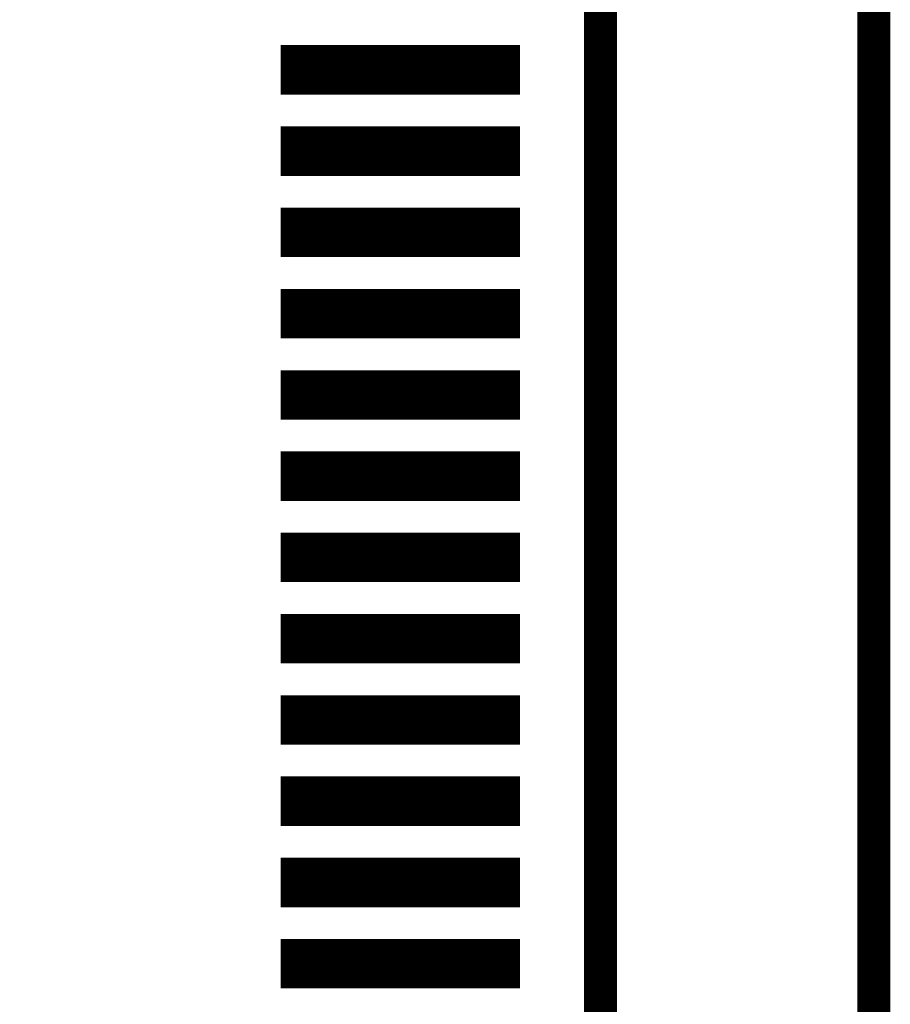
# Model space of a CAD drawing. Extents: x -28 to 78, y -35 to 66.
# Tile 30 of 31: x 53.24 to 58.6, y 42.5 to 48.56. Entities that reach past the tile are written whole.
import ezdxf

# ---------------------------------------------------------------- set-up
doc = ezdxf.new("R2010")
doc.units = 0
for name, color, linetype in [('BG_OUTLINE', 2, 'CONTINUOUS'), ('PG_SILKSCREEN_BOTTOM', 5, 'CONTINUOUS'), ('PIN_BOTTOM', 6, 'CONTINUOUS')]:
    doc.layers.add(name, color=color, linetype=linetype)

msp = doc.modelspace()

# ---------------------------------------------------------------- linework, layer by layer
at = {"layer": 'BG_OUTLINE', "const_width": 0.2032}
msp.add_lwpolyline([(0.000015, 0), (33.500017, 0), (33.500017, 10.499999), (58.500018, 10.499999), (58.500018, 55.499998), (33.500017, 55.499998), (33.500017, 66), (0.000015, 66)], close=True, dxfattribs=at)
at = {"layer": 'PG_SILKSCREEN_BOTTOM', "const_width": 0.2032}
msp.add_lwpolyline([(48.182017, 53.574), (48.182017, 12.426), (55.040017, 12.426), (56.818017, 14.204), (56.818017, 51.796), (55.040017, 53.574)], close=True, dxfattribs=at)
at = {"layer": 'PIN_BOTTOM', "const_width": 0.01}
for points in [[(54.854518, 48.107801), (54.854518, 48.402598), (56.317716, 48.402598), (56.317716, 48.107801)], [(54.854518, 47.607502), (54.854518, 47.902299), (56.317716, 47.902299), (56.317716, 47.607502)], [(54.854518, 47.107102), (54.854518, 47.401899), (56.317716, 47.401899), (56.317716, 47.107102)], [(54.854518, 46.606701), (54.854518, 46.901499), (56.317716, 46.901499), (56.317716, 46.606701)], [(54.854518, 46.106301), (54.854518, 46.401098), (56.317716, 46.401098), (56.317716, 46.106301)], [(54.854518, 45.605901), (54.854518, 45.900698), (56.317716, 45.900698), (56.317716, 45.605901)], [(54.854518, 45.105602), (54.854518, 45.400399), (56.317716, 45.400399), (56.317716, 45.105602)], [(54.854518, 44.605202), (54.854518, 44.899999), (56.317716, 44.899999), (56.317716, 44.605202)], [(54.854518, 44.104801), (54.854518, 44.399599), (56.317716, 44.399599), (56.317716, 44.104801)], [(54.854518, 43.604401), (54.854518, 43.899198), (56.317716, 43.899198), (56.317716, 43.604401)], [(54.854518, 43.104001), (54.854518, 43.398798), (56.317716, 43.398798), (56.317716, 43.104001)], [(54.854518, 42.603702), (54.854518, 42.898499), (56.317716, 42.898499), (56.317716, 42.603702)]]:
    msp.add_lwpolyline(points, close=True, dxfattribs=at)
for points in [[(54.854518, 48.399903), (56.317716, 48.399903)], [(54.854518, 48.389903), (56.317716, 48.389903)], [(54.854518, 48.379903), (56.317716, 48.379903)], [(54.854518, 48.369903), (56.317716, 48.369903)], [(54.854518, 48.359903), (56.317716, 48.359903)], [(54.854518, 48.349903), (56.317716, 48.349903)], [(54.854518, 48.339903), (56.317716, 48.339903)], [(54.854518, 48.329903), (56.317716, 48.329903)], [(54.854518, 48.319903), (56.317716, 48.319903)], [(54.854518, 48.309903), (56.317716, 48.309903)], [(54.854518, 48.299903), (56.317716, 48.299903)], [(54.854518, 48.289903), (56.317716, 48.289903)], [(54.854518, 48.279903), (56.317716, 48.279903)], [(54.854518, 48.269903), (56.317716, 48.269903)], [(54.854518, 48.259903), (56.317716, 48.259903)], [(54.854518, 48.249903), (56.317716, 48.249903)], [(54.854518, 48.239904), (56.317716, 48.239904)], [(54.854518, 48.229904), (56.317716, 48.229904)], [(54.854518, 48.219904), (56.317716, 48.219904)], [(54.854518, 48.209904), (56.317716, 48.209904)], [(54.854518, 48.199904), (56.317716, 48.199904)], [(54.854518, 48.189904), (56.317716, 48.189904)], [(54.854518, 48.179904), (56.317716, 48.179904)], [(54.854518, 48.169904), (56.317716, 48.169904)], [(54.854518, 48.159904), (56.317716, 48.159904)], [(54.854518, 48.149904), (56.317716, 48.149904)], [(54.854518, 48.139904), (56.317716, 48.139904)], [(54.854518, 48.129904), (56.317716, 48.129904)], [(54.854518, 48.119904), (56.317716, 48.119904)], [(54.854518, 48.109904), (56.317716, 48.109904)], [(54.854518, 47.899904), (56.317716, 47.899904)], [(54.854518, 47.889904), (56.317716, 47.889904)], [(54.854518, 47.879904), (56.317716, 47.879904)], [(54.854518, 47.869904), (56.317716, 47.869904)], [(54.854518, 47.859904), (56.317716, 47.859904)], [(54.854518, 47.849904), (56.317716, 47.849904)], [(54.854518, 47.839904), (56.317716, 47.839904)], [(54.854518, 47.829904), (56.317716, 47.829904)], [(54.854518, 47.819904), (56.317716, 47.819904)], [(54.854518, 47.809904), (56.317716, 47.809904)], [(54.854518, 47.799904), (56.317716, 47.799904)], [(54.854518, 47.789904), (56.317716, 47.789904)], [(54.854518, 47.779904), (56.317716, 47.779904)], [(54.854518, 47.769904), (56.317716, 47.769904)], [(54.854518, 47.759904), (56.317716, 47.759904)], [(54.854518, 47.749905), (56.317716, 47.749905)], [(54.854518, 47.739905), (56.317716, 47.739905)], [(54.854518, 47.729905), (56.317716, 47.729905)], [(54.854518, 47.719905), (56.317716, 47.719905)], [(54.854518, 47.709905), (56.317716, 47.709905)], [(54.854518, 47.699905), (56.317716, 47.699905)], [(54.854518, 47.689905), (56.317716, 47.689905)], [(54.854518, 47.679905), (56.317716, 47.679905)], [(54.854518, 47.669905), (56.317716, 47.669905)], [(54.854518, 47.659905), (56.317716, 47.659905)], [(54.854518, 47.649905), (56.317716, 47.649905)], [(54.854518, 47.639905), (56.317716, 47.639905)], [(54.854518, 47.629905), (56.317716, 47.629905)], [(54.854518, 47.619905), (56.317716, 47.619905)], [(54.854518, 47.609905), (56.317716, 47.609905)], [(54.854518, 47.399905), (56.317716, 47.399905)], [(54.854518, 47.389905), (56.317716, 47.389905)], [(54.854518, 47.379905), (56.317716, 47.379905)], [(54.854518, 47.369905), (56.317716, 47.369905)], [(54.854518, 47.359905), (56.317716, 47.359905)], [(54.854518, 47.349905), (56.317716, 47.349905)], [(54.854518, 47.339905), (56.317716, 47.339905)], [(54.854518, 47.329905), (56.317716, 47.329905)], [(54.854518, 47.319905), (56.317716, 47.319905)], [(54.854518, 47.309905), (56.317716, 47.309905)], [(54.854518, 47.299905), (56.317716, 47.299905)], [(54.854518, 47.289905), (56.317716, 47.289905)], [(54.854518, 47.279905), (56.317716, 47.279905)], [(54.854518, 47.269905), (56.317716, 47.269905)], [(54.854518, 47.259905), (56.317716, 47.259905)], [(54.854518, 47.249905), (56.317716, 47.249905)], [(54.854518, 47.239906), (56.317716, 47.239906)], [(54.854518, 47.229906), (56.317716, 47.229906)], [(54.854518, 47.219906), (56.317716, 47.219906)], [(54.854518, 47.209906), (56.317716, 47.209906)], [(54.854518, 47.199906), (56.317716, 47.199906)], [(54.854518, 47.189906), (56.317716, 47.189906)], [(54.854518, 47.179906), (56.317716, 47.179906)], [(54.854518, 47.169906), (56.317716, 47.169906)], [(54.854518, 47.159906), (56.317716, 47.159906)], [(54.854518, 47.149906), (56.317716, 47.149906)], [(54.854518, 47.139906), (56.317716, 47.139906)], [(54.854518, 47.129906), (56.317716, 47.129906)], [(54.854518, 47.119906), (56.317716, 47.119906)], [(54.854518, 47.109906), (56.317716, 47.109906)], [(54.854518, 46.899906), (56.317716, 46.899906)], [(54.854518, 46.889906), (56.317716, 46.889906)], [(54.854518, 46.879906), (56.317716, 46.879906)], [(54.854518, 46.869906), (56.317716, 46.869906)], [(54.854518, 46.859906), (56.317716, 46.859906)], [(54.854518, 46.849906), (56.317716, 46.849906)], [(54.854518, 46.839906), (56.317716, 46.839906)], [(54.854518, 46.829906), (56.317716, 46.829906)], [(54.854518, 46.819906), (56.317716, 46.819906)], [(54.854518, 46.809906), (56.317716, 46.809906)], [(54.854518, 46.799906), (56.317716, 46.799906)], [(54.854518, 46.789906), (56.317716, 46.789906)], [(54.854518, 46.779906), (56.317716, 46.779906)], [(54.854518, 46.769906), (56.317716, 46.769906)], [(54.854518, 46.759906), (56.317716, 46.759906)], [(54.854518, 46.749906), (56.317716, 46.749906)], [(54.854518, 46.739907), (56.317716, 46.739907)], [(54.854518, 46.729907), (56.317716, 46.729907)], [(54.854518, 46.719907), (56.317716, 46.719907)], [(54.854518, 46.709907), (56.317716, 46.709907)], [(54.854518, 46.699907), (56.317716, 46.699907)], [(54.854518, 46.689907), (56.317716, 46.689907)], [(54.854518, 46.679907), (56.317716, 46.679907)], [(54.854518, 46.669907), (56.317716, 46.669907)], [(54.854518, 46.659907), (56.317716, 46.659907)], [(54.854518, 46.649907), (56.317716, 46.649907)], [(54.854518, 46.639907), (56.317716, 46.639907)], [(54.854518, 46.629907), (56.317716, 46.629907)], [(54.854518, 46.619907), (56.317716, 46.619907)], [(54.854518, 46.609907), (56.317716, 46.609907)], [(54.854518, 46.399907), (56.317716, 46.399907)], [(54.854518, 46.389907), (56.317716, 46.389907)], [(54.854518, 46.379907), (56.317716, 46.379907)], [(54.854518, 46.369907), (56.317716, 46.369907)], [(54.854518, 46.359907), (56.317716, 46.359907)], [(54.854518, 46.349907), (56.317716, 46.349907)], [(54.854518, 46.339907), (56.317716, 46.339907)], [(54.854518, 46.329907), (56.317716, 46.329907)], [(54.854518, 46.319907), (56.317716, 46.319907)], [(54.854518, 46.309907), (56.317716, 46.309907)], [(54.854518, 46.299907), (56.317716, 46.299907)], [(54.854518, 46.289907), (56.317716, 46.289907)], [(54.854518, 46.279907), (56.317716, 46.279907)], [(54.854518, 46.269907), (56.317716, 46.269907)], [(54.854518, 46.259907), (56.317716, 46.259907)], [(54.854518, 46.249907), (56.317716, 46.249907)], [(54.854518, 46.239908), (56.317716, 46.239908)], [(54.854518, 46.229908), (56.317716, 46.229908)], [(54.854518, 46.219908), (56.317716, 46.219908)], [(54.854518, 46.209908), (56.317716, 46.209908)], [(54.854518, 46.199908), (56.317716, 46.199908)], [(54.854518, 46.189908), (56.317716, 46.189908)], [(54.854518, 46.179908), (56.317716, 46.179908)], [(54.854518, 46.169908), (56.317716, 46.169908)], [(54.854518, 46.159908), (56.317716, 46.159908)], [(54.854518, 46.149908), (56.317716, 46.149908)], [(54.854518, 46.139908), (56.317716, 46.139908)], [(54.854518, 46.129908), (56.317716, 46.129908)], [(54.854518, 46.119908), (56.317716, 46.119908)], [(54.854518, 46.109908), (56.317716, 46.109908)], [(54.854518, 45.899908), (56.317716, 45.899908)], [(54.854518, 45.889908), (56.317716, 45.889908)], [(54.854518, 45.879908), (56.317716, 45.879908)], [(54.854518, 45.869908), (56.317716, 45.869908)], [(54.854518, 45.859908), (56.317716, 45.859908)], [(54.854518, 45.849908), (56.317716, 45.849908)], [(54.854518, 45.839908), (56.317716, 45.839908)], [(54.854518, 45.829908), (56.317716, 45.829908)], [(54.854518, 45.819908), (56.317716, 45.819908)], [(54.854518, 45.809908), (56.317716, 45.809908)], [(54.854518, 45.799908), (56.317716, 45.799908)], [(54.854518, 45.789908), (56.317716, 45.789908)], [(54.854518, 45.779908), (56.317716, 45.779908)], [(54.854518, 45.769908), (56.317716, 45.769908)], [(54.854518, 45.759908), (56.317716, 45.759908)], [(54.854518, 45.749908), (56.317716, 45.749908)], [(54.854518, 45.739909), (56.317716, 45.739909)], [(54.854518, 45.729909), (56.317716, 45.729909)], [(54.854518, 45.719909), (56.317716, 45.719909)], [(54.854518, 45.709909), (56.317716, 45.709909)], [(54.854518, 45.699909), (56.317716, 45.699909)], [(54.854518, 45.689909), (56.317716, 45.689909)], [(54.854518, 45.679909), (56.317716, 45.679909)], [(54.854518, 45.669909), (56.317716, 45.669909)], [(54.854518, 45.659909), (56.317716, 45.659909)], [(54.854518, 45.649909), (56.317716, 45.649909)], [(54.854518, 45.639909), (56.317716, 45.639909)], [(54.854518, 45.629909), (56.317716, 45.629909)], [(54.854518, 45.619909), (56.317716, 45.619909)], [(54.854518, 45.609909), (56.317716, 45.609909)], [(54.854518, 45.399909), (56.317716, 45.399909)], [(54.854518, 45.389909), (56.317716, 45.389909)], [(54.854518, 45.379909), (56.317716, 45.379909)], [(54.854518, 45.369909), (56.317716, 45.369909)], [(54.854518, 45.359909), (56.317716, 45.359909)], [(54.854518, 45.349909), (56.317716, 45.349909)], [(54.854518, 45.339909), (56.317716, 45.339909)], [(54.854518, 45.329909), (56.317716, 45.329909)], [(54.854518, 45.319909), (56.317716, 45.319909)], [(54.854518, 45.309909), (56.317716, 45.309909)], [(54.854518, 45.299909), (56.317716, 45.299909)], [(54.854518, 45.289909), (56.317716, 45.289909)], [(54.854518, 45.279909), (56.317716, 45.279909)], [(54.854518, 45.269909), (56.317716, 45.269909)], [(54.854518, 45.259909), (56.317716, 45.259909)], [(54.854518, 45.24991), (56.317716, 45.24991)], [(54.854518, 45.23991), (56.317716, 45.23991)], [(54.854518, 45.22991), (56.317716, 45.22991)], [(54.854518, 45.21991), (56.317716, 45.21991)], [(54.854518, 45.20991), (56.317716, 45.20991)], [(54.854518, 45.19991), (56.317716, 45.19991)], [(54.854518, 45.18991), (56.317716, 45.18991)], [(54.854518, 45.17991), (56.317716, 45.17991)], [(54.854518, 45.16991), (56.317716, 45.16991)], [(54.854518, 45.15991), (56.317716, 45.15991)], [(54.854518, 45.14991), (56.317716, 45.14991)], [(54.854518, 45.13991), (56.317716, 45.13991)], [(54.854518, 45.12991), (56.317716, 45.12991)], [(54.854518, 45.11991), (56.317716, 45.11991)], [(54.854518, 45.10991), (56.317716, 45.10991)], [(54.854518, 44.89991), (56.317716, 44.89991)], [(54.854518, 44.88991), (56.317716, 44.88991)], [(54.854518, 44.87991), (56.317716, 44.87991)], [(54.854518, 44.86991), (56.317716, 44.86991)], [(54.854518, 44.85991), (56.317716, 44.85991)], [(54.854518, 44.84991), (56.317716, 44.84991)], [(54.854518, 44.83991), (56.317716, 44.83991)], [(54.854518, 44.82991), (56.317716, 44.82991)], [(54.854518, 44.81991), (56.317716, 44.81991)], [(54.854518, 44.80991), (56.317716, 44.80991)], [(54.854518, 44.79991), (56.317716, 44.79991)], [(54.854518, 44.78991), (56.317716, 44.78991)], [(54.854518, 44.77991), (56.317716, 44.77991)], [(54.854518, 44.76991), (56.317716, 44.76991)], [(54.854518, 44.75991), (56.317716, 44.75991)], [(54.854518, 44.74991), (56.317716, 44.74991)], [(54.854518, 44.739911), (56.317716, 44.739911)], [(54.854518, 44.729911), (56.317716, 44.729911)], [(54.854518, 44.719911), (56.317716, 44.719911)], [(54.854518, 44.709911), (56.317716, 44.709911)], [(54.854518, 44.699911), (56.317716, 44.699911)], [(54.854518, 44.689911), (56.317716, 44.689911)], [(54.854518, 44.679911), (56.317716, 44.679911)], [(54.854518, 44.669911), (56.317716, 44.669911)], [(54.854518, 44.659911), (56.317716, 44.659911)], [(54.854518, 44.649911), (56.317716, 44.649911)], [(54.854518, 44.639911), (56.317716, 44.639911)], [(54.854518, 44.629911), (56.317716, 44.629911)], [(54.854518, 44.619911), (56.317716, 44.619911)], [(54.854518, 44.609911), (56.317716, 44.609911)], [(54.854518, 44.389911), (56.317716, 44.389911)], [(54.854518, 44.379911), (56.317716, 44.379911)], [(54.854518, 44.369911), (56.317716, 44.369911)], [(54.854518, 44.359911), (56.317716, 44.359911)], [(54.854518, 44.349911), (56.317716, 44.349911)], [(54.854518, 44.339911), (56.317716, 44.339911)], [(54.854518, 44.329911), (56.317716, 44.329911)], [(54.854518, 44.319911), (56.317716, 44.319911)], [(54.854518, 44.309911), (56.317716, 44.309911)], [(54.854518, 44.299911), (56.317716, 44.299911)], [(54.854518, 44.289911), (56.317716, 44.289911)], [(54.854518, 44.279911), (56.317716, 44.279911)], [(54.854518, 44.269911), (56.317716, 44.269911)], [(54.854518, 44.259911), (56.317716, 44.259911)], [(54.854518, 44.249911), (56.317716, 44.249911)], [(54.854518, 44.239912), (56.317716, 44.239912)], [(54.854518, 44.229912), (56.317716, 44.229912)], [(54.854518, 44.219912), (56.317716, 44.219912)], [(54.854518, 44.209912), (56.317716, 44.209912)], [(54.854518, 44.199912), (56.317716, 44.199912)], [(54.854518, 44.189912), (56.317716, 44.189912)], [(54.854518, 44.179912), (56.317716, 44.179912)], [(54.854518, 44.169912), (56.317716, 44.169912)], [(54.854518, 44.159912), (56.317716, 44.159912)], [(54.854518, 44.149912), (56.317716, 44.149912)], [(54.854518, 44.139912), (56.317716, 44.139912)], [(54.854518, 44.129912), (56.317716, 44.129912)], [(54.854518, 44.119912), (56.317716, 44.119912)], [(54.854518, 44.109912), (56.317716, 44.109912)], [(54.854518, 43.889912), (56.317716, 43.889912)], [(54.854518, 43.879912), (56.317716, 43.879912)], [(54.854518, 43.869912), (56.317716, 43.869912)], [(54.854518, 43.859912), (56.317716, 43.859912)], [(54.854518, 43.849912), (56.317716, 43.849912)], [(54.854518, 43.839912), (56.317716, 43.839912)], [(54.854518, 43.829912), (56.317716, 43.829912)], [(54.854518, 43.819912), (56.317716, 43.819912)], [(54.854518, 43.809912), (56.317716, 43.809912)], [(54.854518, 43.799912), (56.317716, 43.799912)], [(54.854518, 43.789912), (56.317716, 43.789912)], [(54.854518, 43.779912), (56.317716, 43.779912)], [(54.854518, 43.769912), (56.317716, 43.769912)], [(54.854518, 43.759912), (56.317716, 43.759912)], [(54.854518, 43.749913), (56.317716, 43.749913)], [(54.854518, 43.739913), (56.317716, 43.739913)], [(54.854518, 43.729913), (56.317716, 43.729913)], [(54.854518, 43.719913), (56.317716, 43.719913)], [(54.854518, 43.709913), (56.317716, 43.709913)], [(54.854518, 43.699913), (56.317716, 43.699913)], [(54.854518, 43.689913), (56.317716, 43.689913)], [(54.854518, 43.679913), (56.317716, 43.679913)], [(54.854518, 43.669913), (56.317716, 43.669913)], [(54.854518, 43.659913), (56.317716, 43.659913)], [(54.854518, 43.649913), (56.317716, 43.649913)], [(54.854518, 43.639913), (56.317716, 43.639913)], [(54.854518, 43.629913), (56.317716, 43.629913)], [(54.854518, 43.619913), (56.317716, 43.619913)], [(54.854518, 43.609913), (56.317716, 43.609913)], [(54.854518, 43.389913), (56.317716, 43.389913)], [(54.854518, 43.379913), (56.317716, 43.379913)], [(54.854518, 43.369913), (56.317716, 43.369913)], [(54.854518, 43.359913), (56.317716, 43.359913)], [(54.854518, 43.349913), (56.317716, 43.349913)], [(54.854518, 43.339913), (56.317716, 43.339913)], [(54.854518, 43.329913), (56.317716, 43.329913)], [(54.854518, 43.319913), (56.317716, 43.319913)], [(54.854518, 43.309913), (56.317716, 43.309913)], [(54.854518, 43.299913), (56.317716, 43.299913)], [(54.854518, 43.289913), (56.317716, 43.289913)], [(54.854518, 43.279913), (56.317716, 43.279913)], [(54.854518, 43.269913), (56.317716, 43.269913)], [(54.854518, 43.259913), (56.317716, 43.259913)], [(54.854518, 43.249913), (56.317716, 43.249913)], [(54.854518, 43.239914), (56.317716, 43.239914)], [(54.854518, 43.229914), (56.317716, 43.229914)], [(54.854518, 43.219914), (56.317716, 43.219914)], [(54.854518, 43.209914), (56.317716, 43.209914)], [(54.854518, 43.199914), (56.317716, 43.199914)], [(54.854518, 43.189914), (56.317716, 43.189914)], [(54.854518, 43.179914), (56.317716, 43.179914)], [(54.854518, 43.169914), (56.317716, 43.169914)], [(54.854518, 43.159914), (56.317716, 43.159914)], [(54.854518, 43.149914), (56.317716, 43.149914)], [(54.854518, 43.139914), (56.317716, 43.139914)], [(54.854518, 43.129914), (56.317716, 43.129914)], [(54.854518, 43.119914), (56.317716, 43.119914)], [(54.854518, 43.109914), (56.317716, 43.109914)], [(54.854518, 42.889914), (56.317716, 42.889914)], [(54.854518, 42.879914), (56.317716, 42.879914)], [(54.854518, 42.869914), (56.317716, 42.869914)], [(54.854518, 42.859914), (56.317716, 42.859914)], [(54.854518, 42.849914), (56.317716, 42.849914)], [(54.854518, 42.839914), (56.317716, 42.839914)], [(54.854518, 42.829914), (56.317716, 42.829914)], [(54.854518, 42.819914), (56.317716, 42.819914)], [(54.854518, 42.809914), (56.317716, 42.809914)], [(54.854518, 42.799914), (56.317716, 42.799914)], [(54.854518, 42.789914), (56.317716, 42.789914)], [(54.854518, 42.779914), (56.317716, 42.779914)], [(54.854518, 42.769914), (56.317716, 42.769914)], [(54.854518, 42.759914), (56.317716, 42.759914)], [(54.854518, 42.749915), (56.317716, 42.749915)], [(54.854518, 42.739915), (56.317716, 42.739915)], [(54.854518, 42.729915), (56.317716, 42.729915)], [(54.854518, 42.719915), (56.317716, 42.719915)], [(54.854518, 42.709915), (56.317716, 42.709915)], [(54.854518, 42.699915), (56.317716, 42.699915)], [(54.854518, 42.689915), (56.317716, 42.689915)], [(54.854518, 42.679915), (56.317716, 42.679915)], [(54.854518, 42.669915), (56.317716, 42.669915)], [(54.854518, 42.659915), (56.317716, 42.659915)], [(54.854518, 42.649915), (56.317716, 42.649915)], [(54.854518, 42.639915), (56.317716, 42.639915)], [(54.854518, 42.629915), (56.317716, 42.629915)], [(54.854518, 42.619915), (56.317716, 42.619915)], [(54.854518, 42.609915), (56.317716, 42.609915)]]:
    msp.add_lwpolyline(points, dxfattribs=at)

doc.saveas('drawing.dxf')
